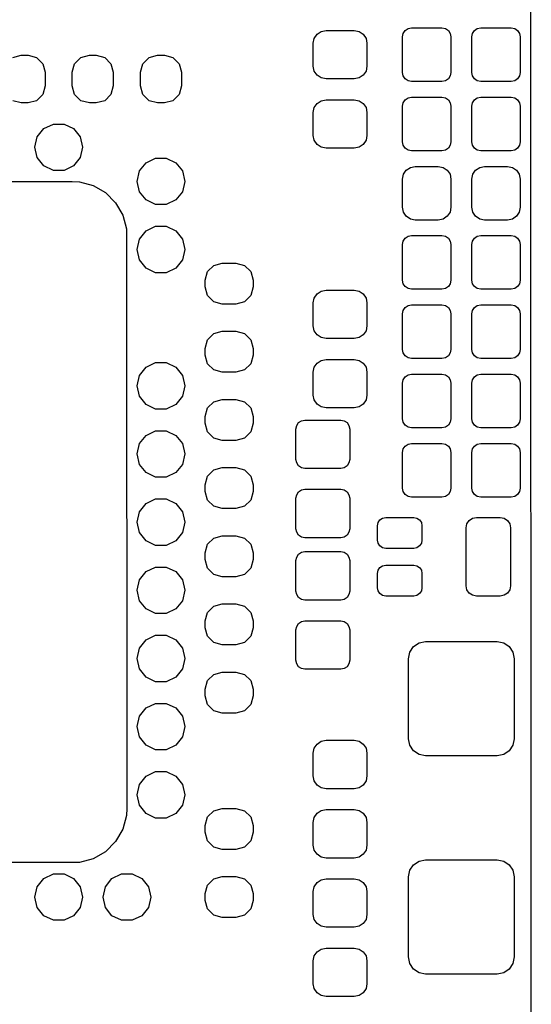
# Model space of a CAD drawing. Extents: x 138 to 258, y -115 to -93.
# Tile 9 of 44: x 147.99 to 151.74, y -109.18 to -101.95. Entities that reach past the tile are written whole.
import ezdxf

# ---------------------------------------------------------------- set-up
doc = ezdxf.new("R2010")
doc.units = 0
doc.layers.add('BLACK', color=7, linetype='CONTINUOUS')

msp = doc.modelspace()

# ---------------------------------------------------------------- linework, layer by layer
at = {"layer": 'BLACK', "linetype": 'CONTINUOUS'}
for p, q in [((151.744362, -110.972714), (151.739697, -99.029858)), ((150.173276, -102.059326), (150.203765, -102.038954)), ((150.203765, -102.038954), (150.23973, -102.0318)), ((150.23973, -102.0318), (150.44547, -102.0318)), ((150.44547, -102.0318), (150.481435, -102.038954)), ((150.481435, -102.038954), (150.511924, -102.059326)), ((150.7998, -102.07879), (150.804827, -102.053518)), ((150.804827, -102.053518), (150.819143, -102.032093)), ((150.819143, -102.032093), (150.840568, -102.017777)), ((150.840568, -102.017777), (150.86584, -102.01275)), ((150.86584, -102.01275), (151.08936, -102.01275)), ((151.08936, -102.01275), (151.114632, -102.017777)), ((151.114632, -102.017777), (151.136057, -102.032093)), ((151.136057, -102.032093), (151.150373, -102.053518)), ((151.150373, -102.053518), (151.1554, -102.07879)), ((151.3078, -102.07879), (151.312827, -102.053518)), ((151.312827, -102.053518), (151.327143, -102.032093)), ((151.327143, -102.032093), (151.348568, -102.017777)), ((151.348568, -102.017777), (151.37384, -102.01275)), ((151.37384, -102.01275), (151.59736, -102.01275)), ((151.59736, -102.01275), (151.622632, -102.017777)), ((151.622632, -102.017777), (151.644057, -102.032093)), ((151.644057, -102.032093), (151.658373, -102.053518)), ((151.658373, -102.053518), (151.6634, -102.07879)), ((150.14575, -102.12578), (150.152904, -102.089815)), ((150.14575, -102.29342), (150.14575, -102.12578)), ((150.152904, -102.089815), (150.173276, -102.059326)), ((150.511924, -102.059326), (150.532296, -102.089815)), ((150.532296, -102.089815), (150.53945, -102.12578)), ((150.53945, -102.12578), (150.53945, -102.29342)), ((150.7998, -102.34041), (150.7998, -102.07879)), ((151.1554, -102.07879), (151.1554, -102.34041)), ((151.3078, -102.34041), (151.3078, -102.07879)), ((151.6634, -102.07879), (151.6634, -102.34041)), ((147.9411, -102.230347), (148.0036, -102.2136)), ((148.0036, -102.2136), (148.0536, -102.2136)), ((148.0536, -102.2136), (148.1161, -102.230347)), ((148.1161, -102.230347), (148.161853, -102.2761)), ((148.395347, -102.2761), (148.4411, -102.230347)), ((148.4411, -102.230347), (148.5036, -102.2136)), ((148.5036, -102.2136), (148.5536, -102.2136)), ((148.5536, -102.2136), (148.6161, -102.230347)), ((148.6161, -102.230347), (148.661853, -102.2761)), ((148.895347, -102.2761), (148.9411, -102.230347)), ((148.9411, -102.230347), (149.0036, -102.2136)), ((149.0036, -102.2136), (149.0536, -102.2136)), ((149.0536, -102.2136), (149.1161, -102.230347)), ((149.1161, -102.230347), (149.161853, -102.2761)), ((148.161853, -102.2761), (148.1786, -102.3386)), ((148.1786, -102.3386), (148.1786, -102.4386)), ((148.3786, -102.3386), (148.395347, -102.2761)), ((148.3786, -102.4386), (148.3786, -102.3386)), ((148.661853, -102.2761), (148.6786, -102.3386)), ((148.6786, -102.3386), (148.6786, -102.4386)), ((148.8786, -102.3386), (148.895347, -102.2761)), ((148.8786, -102.4386), (148.8786, -102.3386)), ((149.161853, -102.2761), (149.1786, -102.3386)), ((149.1786, -102.3386), (149.1786, -102.4386)), ((150.152904, -102.329385), (150.14575, -102.29342)), ((150.173276, -102.359874), (150.152904, -102.329385)), ((150.532296, -102.329385), (150.511924, -102.359874)), ((150.53945, -102.29342), (150.532296, -102.329385)), ((150.804827, -102.365682), (150.7998, -102.34041)), ((151.1554, -102.34041), (151.150373, -102.365682)), ((151.312827, -102.365682), (151.3078, -102.34041)), ((151.6634, -102.34041), (151.658373, -102.365682)), ((150.203765, -102.380246), (150.173276, -102.359874)), ((150.23973, -102.3874), (150.203765, -102.380246)), ((150.44547, -102.3874), (150.23973, -102.3874)), ((150.481435, -102.380246), (150.44547, -102.3874)), ((150.511924, -102.359874), (150.481435, -102.380246)), ((150.819143, -102.387107), (150.804827, -102.365682)), ((150.840568, -102.401423), (150.819143, -102.387107)), ((150.86584, -102.40645), (150.840568, -102.401423)), ((151.08936, -102.40645), (150.86584, -102.40645)), ((151.114632, -102.401423), (151.08936, -102.40645)), ((151.136057, -102.387107), (151.114632, -102.401423)), ((151.150373, -102.365682), (151.136057, -102.387107)), ((151.327143, -102.387107), (151.312827, -102.365682)), ((151.348568, -102.401423), (151.327143, -102.387107)), ((151.37384, -102.40645), (151.348568, -102.401423)), ((151.59736, -102.40645), (151.37384, -102.40645)), ((151.622632, -102.401423), (151.59736, -102.40645)), ((151.644057, -102.387107), (151.622632, -102.401423)), ((151.658373, -102.365682), (151.644057, -102.387107)), ((148.1786, -102.4386), (148.161853, -102.5011)), ((148.395347, -102.5011), (148.3786, -102.4386)), ((148.6786, -102.4386), (148.661853, -102.5011)), ((148.895347, -102.5011), (148.8786, -102.4386)), ((149.1786, -102.4386), (149.161853, -102.5011)), ((148.0036, -102.5636), (147.9411, -102.546853)), ((148.1161, -102.546853), (148.0536, -102.5636)), ((148.161853, -102.5011), (148.1161, -102.546853)), ((148.4411, -102.546853), (148.395347, -102.5011)), ((148.5036, -102.5636), (148.4411, -102.546853)), ((148.6161, -102.546853), (148.5536, -102.5636)), ((148.661853, -102.5011), (148.6161, -102.546853)), ((148.9411, -102.546853), (148.895347, -102.5011)), ((149.0036, -102.5636), (148.9411, -102.546853)), ((149.1161, -102.546853), (149.0536, -102.5636)), ((149.161853, -102.5011), (149.1161, -102.546853)), ((150.173276, -102.567326), (150.203765, -102.546954)), ((150.203765, -102.546954), (150.23973, -102.5398)), ((150.23973, -102.5398), (150.44547, -102.5398)), ((150.44547, -102.5398), (150.481435, -102.546954)), ((150.481435, -102.546954), (150.511924, -102.567326)), ((150.804827, -102.561518), (150.819143, -102.540093)), ((150.819143, -102.540093), (150.840568, -102.525777)), ((150.840568, -102.525777), (150.86584, -102.52075)), ((150.86584, -102.52075), (151.08936, -102.52075)), ((151.08936, -102.52075), (151.114632, -102.525777)), ((151.114632, -102.525777), (151.136057, -102.540093)), ((151.136057, -102.540093), (151.150373, -102.561518)), ((151.312827, -102.561518), (151.327143, -102.540093)), ((151.327143, -102.540093), (151.348568, -102.525777)), ((151.348568, -102.525777), (151.37384, -102.52075)), ((151.37384, -102.52075), (151.59736, -102.52075)), ((151.59736, -102.52075), (151.622632, -102.525777)), ((151.622632, -102.525777), (151.644057, -102.540093)), ((151.644057, -102.540093), (151.658373, -102.561518)), ((148.0536, -102.5636), (148.0036, -102.5636)), ((148.5536, -102.5636), (148.5036, -102.5636)), ((149.0536, -102.5636), (149.0036, -102.5636)), ((150.14575, -102.63378), (150.152904, -102.597815)), ((150.152904, -102.597815), (150.173276, -102.567326)), ((150.511924, -102.567326), (150.532296, -102.597815)), ((150.532296, -102.597815), (150.53945, -102.63378)), ((150.7998, -102.58679), (150.804827, -102.561518)), ((150.7998, -102.84841), (150.7998, -102.58679)), ((151.150373, -102.561518), (151.1554, -102.58679)), ((151.1554, -102.58679), (151.1554, -102.84841)), ((151.3078, -102.58679), (151.312827, -102.561518)), ((151.3078, -102.84841), (151.3078, -102.58679)), ((151.658373, -102.561518), (151.6634, -102.58679)), ((151.6634, -102.58679), (151.6634, -102.84841)), ((150.14575, -102.80142), (150.14575, -102.63378)), ((150.53945, -102.63378), (150.53945, -102.80142)), ((148.12093, -102.81267), (148.169489, -102.751779)), ((148.169489, -102.751779), (148.239659, -102.717988)), ((148.239659, -102.717988), (148.317541, -102.717988)), ((148.317541, -102.717988), (148.387711, -102.751779)), ((148.387711, -102.751779), (148.43627, -102.81267)), ((148.1036, -102.8886), (148.12093, -102.81267)), ((148.43627, -102.81267), (148.4536, -102.8886)), ((150.152904, -102.837385), (150.14575, -102.80142)), ((150.173276, -102.867874), (150.152904, -102.837385)), ((150.532296, -102.837385), (150.511924, -102.867874)), ((150.53945, -102.80142), (150.532296, -102.837385)), ((150.804827, -102.873682), (150.7998, -102.84841)), ((151.1554, -102.84841), (151.150373, -102.873682)), ((151.312827, -102.873682), (151.3078, -102.84841)), ((151.6634, -102.84841), (151.658373, -102.873682)), ((148.12093, -102.96453), (148.1036, -102.8886)), ((148.4536, -102.8886), (148.43627, -102.96453)), ((150.203765, -102.888246), (150.173276, -102.867874)), ((150.23973, -102.8954), (150.203765, -102.888246)), ((150.44547, -102.8954), (150.23973, -102.8954)), ((150.481435, -102.888246), (150.44547, -102.8954)), ((150.511924, -102.867874), (150.481435, -102.888246)), ((150.819143, -102.895107), (150.804827, -102.873682)), ((150.840568, -102.909423), (150.819143, -102.895107)), ((150.86584, -102.91445), (150.840568, -102.909423)), ((151.08936, -102.91445), (150.86584, -102.91445)), ((151.114632, -102.909423), (151.08936, -102.91445)), ((151.136057, -102.895107), (151.114632, -102.909423)), ((151.150373, -102.873682), (151.136057, -102.895107)), ((151.327143, -102.895107), (151.312827, -102.873682)), ((151.348568, -102.909423), (151.327143, -102.895107)), ((151.37384, -102.91445), (151.348568, -102.909423)), ((151.59736, -102.91445), (151.37384, -102.91445)), ((151.622632, -102.909423), (151.59736, -102.91445)), ((151.644057, -102.895107), (151.622632, -102.909423)), ((151.658373, -102.873682), (151.644057, -102.895107)), ((148.169489, -103.025421), (148.12093, -102.96453)), ((148.43627, -102.96453), (148.387711, -103.025421)), ((148.919489, -103.001779), (148.989659, -102.967988)), ((148.989659, -102.967988), (149.067541, -102.967988)), ((149.067541, -102.967988), (149.137711, -103.001779)), ((148.239659, -103.059212), (148.169489, -103.025421)), ((148.317541, -103.059212), (148.239659, -103.059212)), ((148.387711, -103.025421), (148.317541, -103.059212)), ((148.8536, -103.1386), (148.87093, -103.06267)), ((148.87093, -103.06267), (148.919489, -103.001779)), ((149.137711, -103.001779), (149.18627, -103.06267)), ((149.18627, -103.06267), (149.2036, -103.1386)), ((150.806954, -103.086765), (150.827326, -103.056276)), ((150.827326, -103.056276), (150.857815, -103.035904)), ((150.857815, -103.035904), (150.89378, -103.02875)), ((150.89378, -103.02875), (151.06142, -103.02875)), ((151.06142, -103.02875), (151.097385, -103.035904)), ((151.097385, -103.035904), (151.127874, -103.056276)), ((151.127874, -103.056276), (151.148246, -103.086765)), ((151.314954, -103.086765), (151.335326, -103.056276)), ((151.335326, -103.056276), (151.365815, -103.035904)), ((151.365815, -103.035904), (151.40178, -103.02875)), ((151.40178, -103.02875), (151.56942, -103.02875)), ((151.56942, -103.02875), (151.605385, -103.035904)), ((151.605385, -103.035904), (151.635874, -103.056276)), ((151.635874, -103.056276), (151.656246, -103.086765)), ((144.12639, -103.142022), (148.3786, -103.1386)), ((148.3786, -103.1386), (148.43081, -103.142022)), ((148.87093, -103.21453), (148.8536, -103.1386)), ((149.2036, -103.1386), (149.18627, -103.21453)), ((150.7998, -103.12273), (150.806954, -103.086765)), ((150.7998, -103.32847), (150.7998, -103.12273)), ((151.148246, -103.086765), (151.1554, -103.12273)), ((151.1554, -103.12273), (151.1554, -103.32847)), ((151.3078, -103.12273), (151.314954, -103.086765)), ((151.3078, -103.32847), (151.3078, -103.12273)), ((151.656246, -103.086765), (151.6634, -103.12273)), ((151.6634, -103.12273), (151.6634, -103.32847)), ((148.43081, -103.142022), (148.531673, -103.169048)), ((148.531673, -103.169048), (148.622105, -103.221259)), ((148.622105, -103.221259), (148.695941, -103.295095)), ((148.919489, -103.275421), (148.87093, -103.21453)), ((148.989659, -103.309212), (148.919489, -103.275421)), ((149.137711, -103.275421), (149.067541, -103.309212)), ((149.18627, -103.21453), (149.137711, -103.275421)), ((148.695941, -103.295095), (148.748152, -103.385527)), ((149.067541, -103.309212), (148.989659, -103.309212)), ((150.806954, -103.364435), (150.7998, -103.32847)), ((151.1554, -103.32847), (151.148246, -103.364435)), ((151.314954, -103.364435), (151.3078, -103.32847)), ((151.6634, -103.32847), (151.656246, -103.364435)), ((148.748152, -103.385527), (148.775178, -103.48639)), ((150.827326, -103.394924), (150.806954, -103.364435)), ((150.857815, -103.415296), (150.827326, -103.394924)), ((150.89378, -103.42245), (150.857815, -103.415296)), ((151.06142, -103.42245), (150.89378, -103.42245)), ((151.097385, -103.415296), (151.06142, -103.42245)), ((151.127874, -103.394924), (151.097385, -103.415296)), ((151.148246, -103.364435), (151.127874, -103.394924)), ((151.335326, -103.394924), (151.314954, -103.364435)), ((151.365815, -103.415296), (151.335326, -103.394924)), ((151.40178, -103.42245), (151.365815, -103.415296)), ((151.56942, -103.42245), (151.40178, -103.42245)), ((151.605385, -103.415296), (151.56942, -103.42245)), ((151.635874, -103.394924), (151.605385, -103.415296)), ((151.656246, -103.364435), (151.635874, -103.394924)), ((148.775178, -103.48639), (148.7786, -107.7386)), ((148.919489, -103.501779), (148.989659, -103.467988)), ((148.989659, -103.467988), (149.067541, -103.467988)), ((149.067541, -103.467988), (149.137711, -103.501779)), ((148.8536, -103.6386), (148.87093, -103.56267)), ((148.87093, -103.56267), (148.919489, -103.501779)), ((149.137711, -103.501779), (149.18627, -103.56267)), ((149.18627, -103.56267), (149.2036, -103.6386)), ((150.804827, -103.577518), (150.819143, -103.556093)), ((150.819143, -103.556093), (150.840568, -103.541777)), ((150.840568, -103.541777), (150.86584, -103.53675)), ((150.86584, -103.53675), (151.08936, -103.53675)), ((151.08936, -103.53675), (151.114632, -103.541777)), ((151.114632, -103.541777), (151.136057, -103.556093)), ((151.136057, -103.556093), (151.150373, -103.577518)), ((151.312827, -103.577518), (151.327143, -103.556093)), ((151.327143, -103.556093), (151.348568, -103.541777)), ((151.348568, -103.541777), (151.37384, -103.53675)), ((151.37384, -103.53675), (151.59736, -103.53675)), ((151.59736, -103.53675), (151.622632, -103.541777)), ((151.622632, -103.541777), (151.644057, -103.556093)), ((151.644057, -103.556093), (151.658373, -103.577518)), ((148.87093, -103.71453), (148.8536, -103.6386)), ((149.2036, -103.6386), (149.18627, -103.71453)), ((150.7998, -103.60279), (150.804827, -103.577518)), ((150.7998, -103.86441), (150.7998, -103.60279)), ((151.150373, -103.577518), (151.1554, -103.60279)), ((151.1554, -103.60279), (151.1554, -103.86441)), ((151.3078, -103.60279), (151.312827, -103.577518)), ((151.3078, -103.86441), (151.3078, -103.60279)), ((151.658373, -103.577518), (151.6634, -103.60279)), ((151.6634, -103.60279), (151.6634, -103.86441)), ((148.919489, -103.775421), (148.87093, -103.71453)), ((149.18627, -103.71453), (149.137711, -103.775421)), ((148.989659, -103.809212), (148.919489, -103.775421)), ((149.137711, -103.775421), (149.067541, -103.809212)), ((149.370347, -103.8011), (149.4161, -103.755347)), ((149.4161, -103.755347), (149.4786, -103.7386)), ((149.4786, -103.7386), (149.5786, -103.7386)), ((149.5786, -103.7386), (149.6411, -103.755347)), ((149.6411, -103.755347), (149.686853, -103.8011)), ((149.067541, -103.809212), (148.989659, -103.809212)), ((149.3536, -103.8636), (149.370347, -103.8011)), ((149.686853, -103.8011), (149.7036, -103.8636)), ((149.3536, -103.9136), (149.3536, -103.8636)), ((149.370347, -103.9761), (149.3536, -103.9136)), ((149.7036, -103.9136), (149.686853, -103.9761)), ((149.7036, -103.8636), (149.7036, -103.9136)), ((150.804827, -103.889682), (150.7998, -103.86441)), ((150.819143, -103.911107), (150.804827, -103.889682)), ((150.840568, -103.925423), (150.819143, -103.911107)), ((150.86584, -103.93045), (150.840568, -103.925423)), ((151.08936, -103.93045), (150.86584, -103.93045)), ((151.114632, -103.925423), (151.08936, -103.93045)), ((151.136057, -103.911107), (151.114632, -103.925423)), ((151.150373, -103.889682), (151.136057, -103.911107)), ((151.1554, -103.86441), (151.150373, -103.889682)), ((151.312827, -103.889682), (151.3078, -103.86441)), ((151.327143, -103.911107), (151.312827, -103.889682)), ((151.348568, -103.925423), (151.327143, -103.911107)), ((151.37384, -103.93045), (151.348568, -103.925423)), ((151.59736, -103.93045), (151.37384, -103.93045)), ((151.622632, -103.925423), (151.59736, -103.93045)), ((151.644057, -103.911107), (151.622632, -103.925423)), ((151.658373, -103.889682), (151.644057, -103.911107)), ((151.6634, -103.86441), (151.658373, -103.889682)), ((149.4161, -104.021853), (149.370347, -103.9761)), ((149.686853, -103.9761), (149.6411, -104.021853)), ((150.14575, -104.03078), (150.152904, -103.994815)), ((150.152904, -103.994815), (150.173276, -103.964326)), ((150.173276, -103.964326), (150.203765, -103.943954)), ((150.203765, -103.943954), (150.23973, -103.9368)), ((150.23973, -103.9368), (150.44547, -103.9368)), ((150.44547, -103.9368), (150.481435, -103.943954)), ((150.481435, -103.943954), (150.511924, -103.964326)), ((150.511924, -103.964326), (150.532296, -103.994815)), ((150.532296, -103.994815), (150.53945, -104.03078)), ((149.4786, -104.0386), (149.4161, -104.021853)), ((149.5786, -104.0386), (149.4786, -104.0386)), ((149.6411, -104.021853), (149.5786, -104.0386)), ((150.14575, -104.19842), (150.14575, -104.03078)), ((150.53945, -104.03078), (150.53945, -104.19842)), ((150.804827, -104.085518), (150.819143, -104.064093)), ((150.819143, -104.064093), (150.840568, -104.049777)), ((150.840568, -104.049777), (150.86584, -104.04475)), ((150.86584, -104.04475), (151.08936, -104.04475)), ((151.08936, -104.04475), (151.114632, -104.049777)), ((151.114632, -104.049777), (151.136057, -104.064093)), ((151.136057, -104.064093), (151.150373, -104.085518)), ((151.312827, -104.085518), (151.327143, -104.064093)), ((151.327143, -104.064093), (151.348568, -104.049777)), ((151.348568, -104.049777), (151.37384, -104.04475)), ((151.37384, -104.04475), (151.59736, -104.04475)), ((151.59736, -104.04475), (151.622632, -104.049777)), ((151.622632, -104.049777), (151.644057, -104.064093)), ((151.644057, -104.064093), (151.658373, -104.085518)), ((150.7998, -104.11079), (150.804827, -104.085518)), ((150.7998, -104.37241), (150.7998, -104.11079)), ((151.150373, -104.085518), (151.1554, -104.11079)), ((151.1554, -104.11079), (151.1554, -104.37241)), ((151.3078, -104.11079), (151.312827, -104.085518)), ((151.3078, -104.37241), (151.3078, -104.11079)), ((151.658373, -104.085518), (151.6634, -104.11079)), ((151.6634, -104.11079), (151.6634, -104.37241)), ((150.152904, -104.234385), (150.14575, -104.19842)), ((150.53945, -104.19842), (150.532296, -104.234385)), ((149.370347, -104.3011), (149.4161, -104.255347)), ((149.4161, -104.255347), (149.4786, -104.2386)), ((149.4786, -104.2386), (149.5786, -104.2386)), ((149.5786, -104.2386), (149.6411, -104.255347)), ((149.6411, -104.255347), (149.686853, -104.3011)), ((150.173276, -104.264874), (150.152904, -104.234385)), ((150.203765, -104.285246), (150.173276, -104.264874)), ((150.23973, -104.2924), (150.203765, -104.285246)), ((150.44547, -104.2924), (150.23973, -104.2924)), ((150.481435, -104.285246), (150.44547, -104.2924)), ((150.511924, -104.264874), (150.481435, -104.285246)), ((150.532296, -104.234385), (150.511924, -104.264874)), ((149.3536, -104.3636), (149.370347, -104.3011)), ((149.3536, -104.4136), (149.3536, -104.3636)), ((149.686853, -104.3011), (149.7036, -104.3636)), ((149.7036, -104.3636), (149.7036, -104.4136)), ((149.370347, -104.4761), (149.3536, -104.4136)), ((149.7036, -104.4136), (149.686853, -104.4761)), ((150.804827, -104.397682), (150.7998, -104.37241)), ((150.819143, -104.419107), (150.804827, -104.397682)), ((150.840568, -104.433423), (150.819143, -104.419107)), ((150.86584, -104.43845), (150.840568, -104.433423)), ((151.08936, -104.43845), (150.86584, -104.43845)), ((151.114632, -104.433423), (151.08936, -104.43845)), ((151.136057, -104.419107), (151.114632, -104.433423)), ((151.150373, -104.397682), (151.136057, -104.419107)), ((151.1554, -104.37241), (151.150373, -104.397682)), ((151.312827, -104.397682), (151.3078, -104.37241)), ((151.327143, -104.419107), (151.312827, -104.397682)), ((151.348568, -104.433423), (151.327143, -104.419107)), ((151.37384, -104.43845), (151.348568, -104.433423)), ((151.59736, -104.43845), (151.37384, -104.43845)), ((151.622632, -104.433423), (151.59736, -104.43845)), ((151.644057, -104.419107), (151.622632, -104.433423)), ((151.658373, -104.397682), (151.644057, -104.419107)), ((151.6634, -104.37241), (151.658373, -104.397682)), ((148.87093, -104.56267), (148.919489, -104.501779)), ((148.919489, -104.501779), (148.989659, -104.467988)), ((148.989659, -104.467988), (149.067541, -104.467988)), ((149.067541, -104.467988), (149.137711, -104.501779)), ((149.137711, -104.501779), (149.18627, -104.56267)), ((149.4161, -104.521853), (149.370347, -104.4761)), ((149.686853, -104.4761), (149.6411, -104.521853)), ((150.14575, -104.53878), (150.152904, -104.502815)), ((150.152904, -104.502815), (150.173276, -104.472326)), ((150.173276, -104.472326), (150.203765, -104.451954)), ((150.203765, -104.451954), (150.23973, -104.4448)), ((150.23973, -104.4448), (150.44547, -104.4448)), ((150.44547, -104.4448), (150.481435, -104.451954)), ((150.481435, -104.451954), (150.511924, -104.472326)), ((150.511924, -104.472326), (150.532296, -104.502815)), ((150.532296, -104.502815), (150.53945, -104.53878)), ((148.8536, -104.6386), (148.87093, -104.56267)), ((149.18627, -104.56267), (149.2036, -104.6386)), ((149.4786, -104.5386), (149.4161, -104.521853)), ((149.5786, -104.5386), (149.4786, -104.5386)), ((149.6411, -104.521853), (149.5786, -104.5386)), ((150.14575, -104.70642), (150.14575, -104.53878)), ((150.53945, -104.53878), (150.53945, -104.70642)), ((150.804827, -104.593518), (150.819143, -104.572093)), ((150.819143, -104.572093), (150.840568, -104.557777)), ((150.840568, -104.557777), (150.86584, -104.55275)), ((150.86584, -104.55275), (151.08936, -104.55275)), ((151.08936, -104.55275), (151.114632, -104.557777)), ((151.114632, -104.557777), (151.136057, -104.572093)), ((151.136057, -104.572093), (151.150373, -104.593518)), ((151.312827, -104.593518), (151.327143, -104.572093)), ((151.327143, -104.572093), (151.348568, -104.557777)), ((151.348568, -104.557777), (151.37384, -104.55275)), ((151.37384, -104.55275), (151.59736, -104.55275)), ((151.59736, -104.55275), (151.622632, -104.557777)), ((151.622632, -104.557777), (151.644057, -104.572093)), ((151.644057, -104.572093), (151.658373, -104.593518)), ((148.87093, -104.71453), (148.8536, -104.6386)), ((149.2036, -104.6386), (149.18627, -104.71453)), ((150.7998, -104.61879), (150.804827, -104.593518)), ((150.7998, -104.88041), (150.7998, -104.61879)), ((151.150373, -104.593518), (151.1554, -104.61879)), ((151.1554, -104.61879), (151.1554, -104.88041)), ((151.3078, -104.61879), (151.312827, -104.593518)), ((151.3078, -104.88041), (151.3078, -104.61879)), ((151.658373, -104.593518), (151.6634, -104.61879)), ((151.6634, -104.61879), (151.6634, -104.88041)), ((148.919489, -104.775421), (148.87093, -104.71453)), ((149.18627, -104.71453), (149.137711, -104.775421)), ((150.152904, -104.742385), (150.14575, -104.70642)), ((150.53945, -104.70642), (150.532296, -104.742385)), ((148.989659, -104.809212), (148.919489, -104.775421)), ((149.137711, -104.775421), (149.067541, -104.809212)), ((149.370347, -104.8011), (149.4161, -104.755347)), ((149.4161, -104.755347), (149.4786, -104.7386)), ((149.4786, -104.7386), (149.5786, -104.7386)), ((149.5786, -104.7386), (149.6411, -104.755347)), ((149.6411, -104.755347), (149.686853, -104.8011)), ((150.173276, -104.772874), (150.152904, -104.742385)), ((150.203765, -104.793246), (150.173276, -104.772874)), ((150.23973, -104.8004), (150.203765, -104.793246)), ((150.481435, -104.793246), (150.44547, -104.8004)), ((150.511924, -104.772874), (150.481435, -104.793246)), ((150.532296, -104.742385), (150.511924, -104.772874)), ((149.067541, -104.809212), (148.989659, -104.809212)), ((149.3536, -104.8636), (149.370347, -104.8011)), ((149.3536, -104.9136), (149.3536, -104.8636)), ((149.686853, -104.8011), (149.7036, -104.8636)), ((149.7036, -104.8636), (149.7036, -104.9136)), ((150.44547, -104.8004), (150.23973, -104.8004)), ((149.370347, -104.9761), (149.3536, -104.9136)), ((149.7036, -104.9136), (149.686853, -104.9761)), ((150.01875, -104.95534), (150.023777, -104.930068)), ((150.023777, -104.930068), (150.038093, -104.908643)), ((150.038093, -104.908643), (150.059518, -104.894327)), ((150.059518, -104.894327), (150.08479, -104.8893)), ((150.08479, -104.8893), (150.34641, -104.8893)), ((150.34641, -104.8893), (150.371682, -104.894327)), ((150.371682, -104.894327), (150.393107, -104.908643)), ((150.393107, -104.908643), (150.407423, -104.930068)), ((150.407423, -104.930068), (150.41245, -104.95534)), ((150.804827, -104.905682), (150.7998, -104.88041)), ((150.819143, -104.927107), (150.804827, -104.905682)), ((150.840568, -104.941423), (150.819143, -104.927107)), ((150.86584, -104.94645), (150.840568, -104.941423)), ((151.114632, -104.941423), (151.08936, -104.94645)), ((151.136057, -104.927107), (151.114632, -104.941423)), ((151.150373, -104.905682), (151.136057, -104.927107)), ((151.1554, -104.88041), (151.150373, -104.905682)), ((151.312827, -104.905682), (151.3078, -104.88041)), ((151.327143, -104.927107), (151.312827, -104.905682)), ((151.348568, -104.941423), (151.327143, -104.927107)), ((151.37384, -104.94645), (151.348568, -104.941423)), ((151.622632, -104.941423), (151.59736, -104.94645)), ((151.644057, -104.927107), (151.622632, -104.941423)), ((151.658373, -104.905682), (151.644057, -104.927107)), ((151.6634, -104.88041), (151.658373, -104.905682)), ((148.87093, -105.06267), (148.919489, -105.001779)), ((148.919489, -105.001779), (148.989659, -104.967988)), ((148.989659, -104.967988), (149.067541, -104.967988)), ((149.067541, -104.967988), (149.137711, -105.001779)), ((149.137711, -105.001779), (149.18627, -105.06267)), ((149.4161, -105.021853), (149.370347, -104.9761)), ((149.686853, -104.9761), (149.6411, -105.021853)), ((150.01875, -105.17886), (150.01875, -104.95534)), ((150.41245, -104.95534), (150.41245, -105.17886)), ((151.08936, -104.94645), (150.86584, -104.94645)), ((151.59736, -104.94645), (151.37384, -104.94645)), ((148.8536, -105.1386), (148.87093, -105.06267)), ((149.18627, -105.06267), (149.2036, -105.1386)), ((149.4786, -105.0386), (149.4161, -105.021853)), ((149.5786, -105.0386), (149.4786, -105.0386)), ((149.6411, -105.021853), (149.5786, -105.0386)), ((150.804827, -105.101518), (150.819143, -105.080093)), ((150.819143, -105.080093), (150.840568, -105.065777)), ((150.840568, -105.065777), (150.86584, -105.06075)), ((150.86584, -105.06075), (151.08936, -105.06075)), ((151.08936, -105.06075), (151.114632, -105.065777)), ((151.114632, -105.065777), (151.136057, -105.080093)), ((151.136057, -105.080093), (151.150373, -105.101518)), ((151.312827, -105.101518), (151.327143, -105.080093)), ((151.327143, -105.080093), (151.348568, -105.065777)), ((151.348568, -105.065777), (151.37384, -105.06075)), ((151.37384, -105.06075), (151.59736, -105.06075)), ((151.59736, -105.06075), (151.622632, -105.065777)), ((151.622632, -105.065777), (151.644057, -105.080093)), ((151.644057, -105.080093), (151.658373, -105.101518)), ((148.87093, -105.21453), (148.8536, -105.1386)), ((149.2036, -105.1386), (149.18627, -105.21453)), ((150.7998, -105.12679), (150.804827, -105.101518)), ((150.7998, -105.38841), (150.7998, -105.12679)), ((151.150373, -105.101518), (151.1554, -105.12679)), ((151.1554, -105.12679), (151.1554, -105.38841)), ((151.3078, -105.12679), (151.312827, -105.101518)), ((151.3078, -105.38841), (151.3078, -105.12679)), ((151.658373, -105.101518), (151.6634, -105.12679)), ((151.6634, -105.12679), (151.6634, -105.38841)), ((148.919489, -105.275421), (148.87093, -105.21453)), ((149.18627, -105.21453), (149.137711, -105.275421)), ((150.023777, -105.204132), (150.01875, -105.17886)), ((150.038093, -105.225557), (150.023777, -105.204132)), ((150.059518, -105.239873), (150.038093, -105.225557)), ((150.393107, -105.225557), (150.371682, -105.239873)), ((150.407423, -105.204132), (150.393107, -105.225557)), ((150.41245, -105.17886), (150.407423, -105.204132)), ((148.989659, -105.309212), (148.919489, -105.275421)), ((149.137711, -105.275421), (149.067541, -105.309212)), ((149.3536, -105.3636), (149.370347, -105.3011)), ((149.370347, -105.3011), (149.4161, -105.255347)), ((149.4161, -105.255347), (149.4786, -105.2386)), ((149.4786, -105.2386), (149.5786, -105.2386)), ((149.5786, -105.2386), (149.6411, -105.255347)), ((149.6411, -105.255347), (149.686853, -105.3011)), ((149.686853, -105.3011), (149.7036, -105.3636)), ((150.08479, -105.2449), (150.059518, -105.239873)), ((150.34641, -105.2449), (150.08479, -105.2449)), ((150.371682, -105.239873), (150.34641, -105.2449)), ((149.067541, -105.309212), (148.989659, -105.309212)), ((149.3536, -105.4136), (149.3536, -105.3636)), ((149.7036, -105.3636), (149.7036, -105.4136)), ((149.370347, -105.4761), (149.3536, -105.4136)), ((149.7036, -105.4136), (149.686853, -105.4761)), ((150.01875, -105.46334), (150.023777, -105.438068)), ((150.023777, -105.438068), (150.038093, -105.416643)), ((150.038093, -105.416643), (150.059518, -105.402327)), ((150.059518, -105.402327), (150.08479, -105.3973)), ((150.08479, -105.3973), (150.34641, -105.3973)), ((150.34641, -105.3973), (150.371682, -105.402327)), ((150.371682, -105.402327), (150.393107, -105.416643)), ((150.393107, -105.416643), (150.407423, -105.438068)), ((150.407423, -105.438068), (150.41245, -105.46334)), ((150.804827, -105.413682), (150.7998, -105.38841)), ((150.819143, -105.435107), (150.804827, -105.413682)), ((150.840568, -105.449423), (150.819143, -105.435107)), ((150.86584, -105.45445), (150.840568, -105.449423)), ((151.114632, -105.449423), (151.08936, -105.45445)), ((151.136057, -105.435107), (151.114632, -105.449423)), ((151.150373, -105.413682), (151.136057, -105.435107)), ((151.1554, -105.38841), (151.150373, -105.413682)), ((151.312827, -105.413682), (151.3078, -105.38841)), ((151.327143, -105.435107), (151.312827, -105.413682)), ((151.348568, -105.449423), (151.327143, -105.435107)), ((151.37384, -105.45445), (151.348568, -105.449423)), ((151.622632, -105.449423), (151.59736, -105.45445)), ((151.644057, -105.435107), (151.622632, -105.449423)), ((151.658373, -105.413682), (151.644057, -105.435107)), ((151.6634, -105.38841), (151.658373, -105.413682)), ((148.87093, -105.56267), (148.919489, -105.501779)), ((148.919489, -105.501779), (148.989659, -105.467988)), ((148.989659, -105.467988), (149.067541, -105.467988)), ((149.067541, -105.467988), (149.137711, -105.501779)), ((149.137711, -105.501779), (149.18627, -105.56267)), ((149.4161, -105.521853), (149.370347, -105.4761)), ((149.4786, -105.5386), (149.4161, -105.521853)), ((149.6411, -105.521853), (149.5786, -105.5386)), ((149.686853, -105.4761), (149.6411, -105.521853)), ((150.01875, -105.68686), (150.01875, -105.46334)), ((150.41245, -105.46334), (150.41245, -105.68686)), ((151.08936, -105.45445), (150.86584, -105.45445)), ((151.59736, -105.45445), (151.37384, -105.45445)), ((148.8536, -105.6386), (148.87093, -105.56267)), ((149.18627, -105.56267), (149.2036, -105.6386)), ((149.5786, -105.5386), (149.4786, -105.5386)), ((148.87093, -105.71453), (148.8536, -105.6386)), ((149.2036, -105.6386), (149.18627, -105.71453)), ((150.6165, -105.6651), (150.621113, -105.641909)), ((150.6165, -105.7701), (150.6165, -105.6651)), ((150.621113, -105.641909), (150.634249, -105.622249)), ((150.634249, -105.622249), (150.653909, -105.609113)), ((150.653909, -105.609113), (150.6771, -105.6045)), ((150.6771, -105.6045), (150.8821, -105.6045)), ((150.8821, -105.6045), (150.905291, -105.609113)), ((150.905291, -105.609113), (150.924951, -105.622249)), ((150.924951, -105.622249), (150.938087, -105.641909)), ((150.938087, -105.641909), (150.9427, -105.6651)), ((150.9427, -105.6651), (150.9427, -105.7701)), ((151.2665, -105.6801), (151.272255, -105.651169)), ((151.272255, -105.651169), (151.288643, -105.626643)), ((151.288643, -105.626643), (151.313169, -105.610255)), ((151.313169, -105.610255), (151.3421, -105.6045)), ((151.3421, -105.6045), (151.5171, -105.6045)), ((151.5171, -105.6045), (151.546031, -105.610255)), ((151.546031, -105.610255), (151.570557, -105.626643)), ((151.570557, -105.626643), (151.586945, -105.651169)), ((151.586945, -105.651169), (151.5927, -105.6801)), ((148.919489, -105.775421), (148.87093, -105.71453)), ((149.18627, -105.71453), (149.137711, -105.775421)), ((149.4161, -105.755347), (149.4786, -105.7386)), ((149.4786, -105.7386), (149.5786, -105.7386)), ((149.5786, -105.7386), (149.6411, -105.755347)), ((150.023777, -105.712132), (150.01875, -105.68686)), ((150.038093, -105.733557), (150.023777, -105.712132)), ((150.059518, -105.747873), (150.038093, -105.733557)), ((150.393107, -105.733557), (150.371682, -105.747873)), ((150.407423, -105.712132), (150.393107, -105.733557)), ((150.41245, -105.68686), (150.407423, -105.712132)), ((151.2665, -106.1051), (151.2665, -105.6801)), ((151.5927, -105.6801), (151.5927, -106.1051)), ((148.989659, -105.809212), (148.919489, -105.775421)), ((149.067541, -105.809212), (148.989659, -105.809212)), ((149.137711, -105.775421), (149.067541, -105.809212)), ((149.3536, -105.8636), (149.370347, -105.8011)), ((149.370347, -105.8011), (149.4161, -105.755347)), ((149.6411, -105.755347), (149.686853, -105.8011)), ((149.686853, -105.8011), (149.7036, -105.8636)), ((150.08479, -105.7529), (150.059518, -105.747873)), ((150.34641, -105.7529), (150.08479, -105.7529)), ((150.371682, -105.747873), (150.34641, -105.7529)), ((150.621113, -105.793291), (150.6165, -105.7701)), ((150.634249, -105.812951), (150.621113, -105.793291)), ((150.938087, -105.793291), (150.924951, -105.812951)), ((150.9427, -105.7701), (150.938087, -105.793291)), ((149.3536, -105.9136), (149.3536, -105.8636)), ((149.7036, -105.8636), (149.7036, -105.9136)), ((150.023777, -105.895268), (150.038093, -105.873843)), ((150.038093, -105.873843), (150.059518, -105.859527)), ((150.059518, -105.859527), (150.08479, -105.8545)), ((150.08479, -105.8545), (150.34641, -105.8545)), ((150.34641, -105.8545), (150.371682, -105.859527)), ((150.371682, -105.859527), (150.393107, -105.873843)), ((150.393107, -105.873843), (150.407423, -105.895268)), ((150.653909, -105.826087), (150.634249, -105.812951)), ((150.6771, -105.8307), (150.653909, -105.826087)), ((150.8821, -105.8307), (150.6771, -105.8307)), ((150.905291, -105.826087), (150.8821, -105.8307)), ((150.924951, -105.812951), (150.905291, -105.826087)), ((149.370347, -105.9761), (149.3536, -105.9136)), ((149.7036, -105.9136), (149.686853, -105.9761)), ((150.01875, -105.92054), (150.023777, -105.895268)), ((150.01875, -106.14406), (150.01875, -105.92054)), ((150.407423, -105.895268), (150.41245, -105.92054)), ((150.41245, -105.92054), (150.41245, -106.14406)), ((150.653909, -105.959113), (150.6771, -105.9545)), ((150.6771, -105.9545), (150.8821, -105.9545)), ((150.8821, -105.9545), (150.905291, -105.959113)), ((148.87093, -106.06267), (148.919489, -106.001779)), ((148.919489, -106.001779), (148.989659, -105.967988)), ((148.989659, -105.967988), (149.067541, -105.967988)), ((149.067541, -105.967988), (149.137711, -106.001779)), ((149.137711, -106.001779), (149.18627, -106.06267)), ((149.4161, -106.021853), (149.370347, -105.9761)), ((149.4786, -106.0386), (149.4161, -106.021853)), ((149.6411, -106.021853), (149.5786, -106.0386)), ((149.686853, -105.9761), (149.6411, -106.021853)), ((150.6165, -106.0151), (150.621113, -105.991909)), ((150.6165, -106.1201), (150.6165, -106.0151)), ((150.621113, -105.991909), (150.634249, -105.972249)), ((150.634249, -105.972249), (150.653909, -105.959113)), ((150.905291, -105.959113), (150.924951, -105.972249)), ((150.924951, -105.972249), (150.938087, -105.991909)), ((150.938087, -105.991909), (150.9427, -106.0151)), ((150.9427, -106.0151), (150.9427, -106.1201)), ((148.8536, -106.1386), (148.87093, -106.06267)), ((149.18627, -106.06267), (149.2036, -106.1386)), ((149.5786, -106.0386), (149.4786, -106.0386)), ((148.87093, -106.21453), (148.8536, -106.1386)), ((149.2036, -106.1386), (149.18627, -106.21453)), ((150.023777, -106.169332), (150.01875, -106.14406)), ((150.038093, -106.190757), (150.023777, -106.169332)), ((150.407423, -106.169332), (150.393107, -106.190757)), ((150.41245, -106.14406), (150.407423, -106.169332)), ((150.621113, -106.143291), (150.6165, -106.1201)), ((150.634249, -106.162951), (150.621113, -106.143291)), ((150.653909, -106.176087), (150.634249, -106.162951)), ((150.924951, -106.162951), (150.905291, -106.176087)), ((150.938087, -106.143291), (150.924951, -106.162951)), ((150.9427, -106.1201), (150.938087, -106.143291)), ((151.272255, -106.134031), (151.2665, -106.1051)), ((151.288643, -106.158557), (151.272255, -106.134031)), ((151.313169, -106.174945), (151.288643, -106.158557)), ((151.570557, -106.158557), (151.546031, -106.174945)), ((151.586945, -106.134031), (151.570557, -106.158557)), ((151.5927, -106.1051), (151.586945, -106.134031)), ((148.919489, -106.275421), (148.87093, -106.21453)), ((149.18627, -106.21453), (149.137711, -106.275421)), ((149.4161, -106.255347), (149.4786, -106.2386)), ((149.4786, -106.2386), (149.5786, -106.2386)), ((149.5786, -106.2386), (149.6411, -106.255347)), ((150.059518, -106.205073), (150.038093, -106.190757)), ((150.08479, -106.2101), (150.059518, -106.205073)), ((150.34641, -106.2101), (150.08479, -106.2101)), ((150.371682, -106.205073), (150.34641, -106.2101)), ((150.393107, -106.190757), (150.371682, -106.205073)), ((150.6771, -106.1807), (150.653909, -106.176087)), ((150.8821, -106.1807), (150.6771, -106.1807)), ((150.905291, -106.176087), (150.8821, -106.1807)), ((151.3421, -106.1807), (151.313169, -106.174945)), ((151.5171, -106.1807), (151.3421, -106.1807)), ((151.546031, -106.174945), (151.5171, -106.1807)), ((148.989659, -106.309212), (148.919489, -106.275421)), ((149.067541, -106.309212), (148.989659, -106.309212)), ((149.137711, -106.275421), (149.067541, -106.309212)), ((149.3536, -106.3636), (149.370347, -106.3011)), ((149.370347, -106.3011), (149.4161, -106.255347)), ((149.6411, -106.255347), (149.686853, -106.3011)), ((149.686853, -106.3011), (149.7036, -106.3636)), ((149.3536, -106.4136), (149.3536, -106.3636)), ((149.7036, -106.3636), (149.7036, -106.4136)), ((150.023777, -106.403268), (150.038093, -106.381843)), ((150.038093, -106.381843), (150.059518, -106.367527)), ((150.059518, -106.367527), (150.08479, -106.3625)), ((150.08479, -106.3625), (150.34641, -106.3625)), ((150.34641, -106.3625), (150.371682, -106.367527)), ((150.371682, -106.367527), (150.393107, -106.381843)), ((150.393107, -106.381843), (150.407423, -106.403268)), ((149.370347, -106.4761), (149.3536, -106.4136)), ((149.7036, -106.4136), (149.686853, -106.4761)), ((150.01875, -106.42854), (150.023777, -106.403268)), ((150.01875, -106.65206), (150.01875, -106.42854)), ((150.407423, -106.403268), (150.41245, -106.42854)), ((150.41245, -106.42854), (150.41245, -106.65206)), ((148.87093, -106.56267), (148.919489, -106.501779)), ((148.919489, -106.501779), (148.989659, -106.467988)), ((148.989659, -106.467988), (149.067541, -106.467988)), ((149.067541, -106.467988), (149.137711, -106.501779)), ((149.137711, -106.501779), (149.18627, -106.56267)), ((149.4161, -106.521853), (149.370347, -106.4761)), ((149.4786, -106.5386), (149.4161, -106.521853)), ((149.6411, -106.521853), (149.5786, -106.5386)), ((149.686853, -106.4761), (149.6411, -106.521853)), ((150.880287, -106.551787), (150.921035, -106.524561)), ((150.921035, -106.524561), (150.9691, -106.515)), ((150.9691, -106.515), (151.4941, -106.515)), ((151.4941, -106.515), (151.542165, -106.524561)), ((151.542165, -106.524561), (151.582913, -106.551787)), ((148.8536, -106.6386), (148.87093, -106.56267)), ((149.18627, -106.56267), (149.2036, -106.6386)), ((149.5786, -106.5386), (149.4786, -106.5386)), ((150.8435, -106.6406), (150.853061, -106.592535)), ((150.853061, -106.592535), (150.880287, -106.551787)), ((151.582913, -106.551787), (151.610139, -106.592535)), ((151.610139, -106.592535), (151.6197, -106.6406)), ((148.87093, -106.71453), (148.8536, -106.6386)), ((149.2036, -106.6386), (149.18627, -106.71453)), ((150.023777, -106.677332), (150.01875, -106.65206)), ((150.038093, -106.698757), (150.023777, -106.677332)), ((150.407423, -106.677332), (150.393107, -106.698757)), ((150.41245, -106.65206), (150.407423, -106.677332)), ((150.8435, -107.2276), (150.8435, -106.6406)), ((151.6197, -106.6406), (151.6197, -107.2276)), ((148.919489, -106.775421), (148.87093, -106.71453)), ((149.18627, -106.71453), (149.137711, -106.775421)), ((149.4161, -106.755347), (149.4786, -106.7386)), ((149.4786, -106.7386), (149.5786, -106.7386)), ((149.5786, -106.7386), (149.6411, -106.755347)), ((150.059518, -106.713073), (150.038093, -106.698757)), ((150.08479, -106.7181), (150.059518, -106.713073)), ((150.34641, -106.7181), (150.08479, -106.7181)), ((150.371682, -106.713073), (150.34641, -106.7181)), ((150.393107, -106.698757), (150.371682, -106.713073)), ((148.989659, -106.809212), (148.919489, -106.775421)), ((149.067541, -106.809212), (148.989659, -106.809212)), ((149.137711, -106.775421), (149.067541, -106.809212)), ((149.3536, -106.8636), (149.370347, -106.8011)), ((149.370347, -106.8011), (149.4161, -106.755347)), ((149.6411, -106.755347), (149.686853, -106.8011)), ((149.686853, -106.8011), (149.7036, -106.8636)), ((149.3536, -106.9136), (149.3536, -106.8636)), ((149.7036, -106.8636), (149.7036, -106.9136)), ((149.370347, -106.9761), (149.3536, -106.9136)), ((149.7036, -106.9136), (149.686853, -106.9761)), ((148.87093, -107.06267), (148.919489, -107.001779)), ((148.919489, -107.001779), (148.989659, -106.967988)), ((148.989659, -106.967988), (149.067541, -106.967988)), ((149.067541, -106.967988), (149.137711, -107.001779)), ((149.137711, -107.001779), (149.18627, -107.06267)), ((149.4161, -107.021853), (149.370347, -106.9761)), ((149.4786, -107.0386), (149.4161, -107.021853)), ((149.5786, -107.0386), (149.4786, -107.0386)), ((149.6411, -107.021853), (149.5786, -107.0386)), ((149.686853, -106.9761), (149.6411, -107.021853)), ((148.8536, -107.1386), (148.87093, -107.06267)), ((149.18627, -107.06267), (149.2036, -107.1386)), ((148.87093, -107.21453), (148.8536, -107.1386)), ((149.2036, -107.1386), (149.18627, -107.21453)), ((148.919489, -107.275421), (148.87093, -107.21453)), ((149.18627, -107.21453), (149.137711, -107.275421)), ((150.173276, -107.266326), (150.203765, -107.245954)), ((150.203765, -107.245954), (150.23973, -107.2388)), ((150.23973, -107.2388), (150.44547, -107.2388)), ((150.44547, -107.2388), (150.481435, -107.245954)), ((150.481435, -107.245954), (150.511924, -107.266326)), ((150.853061, -107.275665), (150.8435, -107.2276)), ((151.6197, -107.2276), (151.610139, -107.275665)), ((148.989659, -107.309212), (148.919489, -107.275421)), ((149.067541, -107.309212), (148.989659, -107.309212)), ((149.137711, -107.275421), (149.067541, -107.309212)), ((150.14575, -107.33278), (150.152904, -107.296815)), ((150.152904, -107.296815), (150.173276, -107.266326)), ((150.511924, -107.266326), (150.532296, -107.296815)), ((150.532296, -107.296815), (150.53945, -107.33278)), ((150.880287, -107.316413), (150.853061, -107.275665)), ((150.921035, -107.343639), (150.880287, -107.316413)), ((151.582913, -107.316413), (151.542165, -107.343639)), ((151.610139, -107.275665), (151.582913, -107.316413)), ((150.14575, -107.50042), (150.14575, -107.33278)), ((150.53945, -107.33278), (150.53945, -107.50042)), ((150.9691, -107.3532), (150.921035, -107.343639)), ((151.4941, -107.3532), (150.9691, -107.3532)), ((151.542165, -107.343639), (151.4941, -107.3532)), ((148.919489, -107.501779), (148.989659, -107.467988)), ((148.989659, -107.467988), (149.067541, -107.467988)), ((149.067541, -107.467988), (149.137711, -107.501779)), ((148.87093, -107.56267), (148.919489, -107.501779)), ((149.137711, -107.501779), (149.18627, -107.56267)), ((150.152904, -107.536385), (150.14575, -107.50042)), ((150.173276, -107.566874), (150.152904, -107.536385)), ((150.532296, -107.536385), (150.511924, -107.566874)), ((150.53945, -107.50042), (150.532296, -107.536385)), ((148.8536, -107.6386), (148.87093, -107.56267)), ((149.18627, -107.56267), (149.2036, -107.6386)), ((150.203765, -107.587246), (150.173276, -107.566874)), ((150.23973, -107.5944), (150.203765, -107.587246)), ((150.44547, -107.5944), (150.23973, -107.5944)), ((150.481435, -107.587246), (150.44547, -107.5944)), ((150.511924, -107.566874), (150.481435, -107.587246)), ((148.87093, -107.71453), (148.8536, -107.6386)), ((149.2036, -107.6386), (149.18627, -107.71453)), ((148.7786, -107.7386), (148.775178, -107.79081)), ((148.919489, -107.775421), (148.87093, -107.71453)), ((149.18627, -107.71453), (149.137711, -107.775421)), ((149.370347, -107.8011), (149.4161, -107.755347)), ((149.4161, -107.755347), (149.4786, -107.7386)), ((149.4786, -107.7386), (149.5786, -107.7386)), ((149.5786, -107.7386), (149.6411, -107.755347)), ((149.6411, -107.755347), (149.686853, -107.8011)), ((150.173276, -107.774326), (150.203765, -107.753954)), ((150.203765, -107.753954), (150.23973, -107.7468)), ((150.23973, -107.7468), (150.44547, -107.7468)), ((150.44547, -107.7468), (150.481435, -107.753954)), ((150.481435, -107.753954), (150.511924, -107.774326)), ((148.775178, -107.79081), (148.748152, -107.891673)), ((148.989659, -107.809212), (148.919489, -107.775421)), ((149.067541, -107.809212), (148.989659, -107.809212)), ((149.137711, -107.775421), (149.067541, -107.809212)), ((149.3536, -107.8636), (149.370347, -107.8011)), ((149.686853, -107.8011), (149.7036, -107.8636)), ((150.14575, -107.84078), (150.152904, -107.804815)), ((150.152904, -107.804815), (150.173276, -107.774326)), ((150.511924, -107.774326), (150.532296, -107.804815)), ((150.532296, -107.804815), (150.53945, -107.84078)), ((148.748152, -107.891673), (148.695941, -107.982105)), ((149.3536, -107.9136), (149.3536, -107.8636)), ((149.7036, -107.8636), (149.7036, -107.9136)), ((150.14575, -108.00842), (150.14575, -107.84078)), ((150.53945, -107.84078), (150.53945, -108.00842)), ((149.370347, -107.9761), (149.3536, -107.9136)), ((149.4161, -108.021853), (149.370347, -107.9761)), ((149.686853, -107.9761), (149.6411, -108.021853)), ((149.7036, -107.9136), (149.686853, -107.9761)), ((148.695941, -107.982105), (148.622105, -108.055941)), ((149.4786, -108.0386), (149.4161, -108.021853)), ((149.5786, -108.0386), (149.4786, -108.0386)), ((149.6411, -108.021853), (149.5786, -108.0386)), ((150.152904, -108.044385), (150.14575, -108.00842)), ((150.173276, -108.074874), (150.152904, -108.044385)), ((150.532296, -108.044385), (150.511924, -108.074874)), ((150.53945, -108.00842), (150.532296, -108.044385)), ((148.531673, -108.108152), (148.43081, -108.135178)), ((148.622105, -108.055941), (148.531673, -108.108152)), ((150.203765, -108.095246), (150.173276, -108.074874)), ((150.23973, -108.1024), (150.203765, -108.095246)), ((150.44547, -108.1024), (150.23973, -108.1024)), ((150.481435, -108.095246), (150.44547, -108.1024)), ((150.511924, -108.074874), (150.481435, -108.095246)), ((150.921035, -108.124561), (150.9691, -108.115)), ((150.9691, -108.115), (151.4941, -108.115)), ((151.4941, -108.115), (151.542165, -108.124561)), ((148.43081, -108.135178), (144.1786, -108.1386)), ((150.8435, -108.2406), (150.853061, -108.192535)), ((150.853061, -108.192535), (150.880287, -108.151787)), ((150.880287, -108.151787), (150.921035, -108.124561)), ((151.542165, -108.124561), (151.582913, -108.151787)), ((151.582913, -108.151787), (151.610139, -108.192535)), ((151.610139, -108.192535), (151.6197, -108.2406)), ((148.12093, -108.31267), (148.169489, -108.251779)), ((148.169489, -108.251779), (148.239659, -108.217988)), ((148.239659, -108.217988), (148.317541, -108.217988)), ((148.317541, -108.217988), (148.387711, -108.251779)), ((148.387711, -108.251779), (148.43627, -108.31267)), ((148.62093, -108.31267), (148.669489, -108.251779)), ((148.669489, -108.251779), (148.739659, -108.217988)), ((148.739659, -108.217988), (148.817541, -108.217988)), ((148.817541, -108.217988), (148.887711, -108.251779)), ((148.887711, -108.251779), (148.93627, -108.31267)), ((149.370347, -108.3011), (149.4161, -108.255347)), ((149.4161, -108.255347), (149.4786, -108.2386)), ((149.4786, -108.2386), (149.5786, -108.2386)), ((149.5786, -108.2386), (149.6411, -108.255347)), ((149.6411, -108.255347), (149.686853, -108.3011)), ((150.173276, -108.282326), (150.203765, -108.261954)), ((150.203765, -108.261954), (150.23973, -108.2548)), ((150.23973, -108.2548), (150.44547, -108.2548)), ((150.44547, -108.2548), (150.481435, -108.261954)), ((150.481435, -108.261954), (150.511924, -108.282326)), ((150.8435, -108.8276), (150.8435, -108.2406)), ((151.6197, -108.2406), (151.6197, -108.8276)), ((148.1036, -108.3886), (148.12093, -108.31267)), ((148.43627, -108.31267), (148.4536, -108.3886)), ((148.6036, -108.3886), (148.62093, -108.31267)), ((148.93627, -108.31267), (148.9536, -108.3886)), ((149.3536, -108.3636), (149.370347, -108.3011)), ((149.686853, -108.3011), (149.7036, -108.3636)), ((150.14575, -108.34878), (150.152904, -108.312815)), ((150.152904, -108.312815), (150.173276, -108.282326)), ((150.511924, -108.282326), (150.532296, -108.312815)), ((150.532296, -108.312815), (150.53945, -108.34878)), ((148.12093, -108.46453), (148.1036, -108.3886)), ((148.4536, -108.3886), (148.43627, -108.46453)), ((148.62093, -108.46453), (148.6036, -108.3886)), ((148.9536, -108.3886), (148.93627, -108.46453)), ((149.3536, -108.4136), (149.3536, -108.3636)), ((149.7036, -108.3636), (149.7036, -108.4136)), ((150.14575, -108.51642), (150.14575, -108.34878)), ((150.53945, -108.34878), (150.53945, -108.51642)), ((148.169489, -108.525421), (148.12093, -108.46453)), ((148.43627, -108.46453), (148.387711, -108.525421)), ((148.669489, -108.525421), (148.62093, -108.46453)), ((148.93627, -108.46453), (148.887711, -108.525421)), ((149.370347, -108.4761), (149.3536, -108.4136)), ((149.4161, -108.521853), (149.370347, -108.4761)), ((149.686853, -108.4761), (149.6411, -108.521853)), ((149.7036, -108.4136), (149.686853, -108.4761)), ((148.239659, -108.559212), (148.169489, -108.525421)), ((148.387711, -108.525421), (148.317541, -108.559212)), ((148.739659, -108.559212), (148.669489, -108.525421)), ((148.887711, -108.525421), (148.817541, -108.559212)), ((149.4786, -108.5386), (149.4161, -108.521853)), ((149.5786, -108.5386), (149.4786, -108.5386)), ((149.6411, -108.521853), (149.5786, -108.5386)), ((150.152904, -108.552385), (150.14575, -108.51642)), ((150.173276, -108.582874), (150.152904, -108.552385)), ((150.532296, -108.552385), (150.511924, -108.582874)), ((150.53945, -108.51642), (150.532296, -108.552385)), ((148.317541, -108.559212), (148.239659, -108.559212)), ((148.817541, -108.559212), (148.739659, -108.559212)), ((150.203765, -108.603246), (150.173276, -108.582874)), ((150.23973, -108.6104), (150.203765, -108.603246)), ((150.44547, -108.6104), (150.23973, -108.6104)), ((150.481435, -108.603246), (150.44547, -108.6104)), ((150.511924, -108.582874), (150.481435, -108.603246)), ((150.173276, -108.790326), (150.203765, -108.769954)), ((150.203765, -108.769954), (150.23973, -108.7628)), ((150.23973, -108.7628), (150.44547, -108.7628)), ((150.44547, -108.7628), (150.481435, -108.769954)), ((150.481435, -108.769954), (150.511924, -108.790326)), ((150.14575, -108.85678), (150.152904, -108.820815)), ((150.152904, -108.820815), (150.173276, -108.790326)), ((150.511924, -108.790326), (150.532296, -108.820815)), ((150.532296, -108.820815), (150.53945, -108.85678)), ((150.853061, -108.875665), (150.8435, -108.8276)), ((151.6197, -108.8276), (151.610139, -108.875665)), ((150.14575, -109.02442), (150.14575, -108.85678)), ((150.53945, -108.85678), (150.53945, -109.02442)), ((150.880287, -108.916413), (150.853061, -108.875665)), ((150.921035, -108.943639), (150.880287, -108.916413)), ((151.582913, -108.916413), (151.542165, -108.943639)), ((151.610139, -108.875665), (151.582913, -108.916413)), ((150.9691, -108.9532), (150.921035, -108.943639)), ((151.4941, -108.9532), (150.9691, -108.9532)), ((151.542165, -108.943639), (151.4941, -108.9532)), ((150.152904, -109.060385), (150.14575, -109.02442)), ((150.173276, -109.090874), (150.152904, -109.060385)), ((150.532296, -109.060385), (150.511924, -109.090874)), ((150.53945, -109.02442), (150.532296, -109.060385)), ((150.203765, -109.111246), (150.173276, -109.090874)), ((150.23973, -109.1184), (150.203765, -109.111246)), ((150.44547, -109.1184), (150.23973, -109.1184)), ((150.481435, -109.111246), (150.44547, -109.1184)), ((150.511924, -109.090874), (150.481435, -109.111246))]:
    msp.add_line(p, q, dxfattribs=at)

doc.saveas('drawing.dxf')
